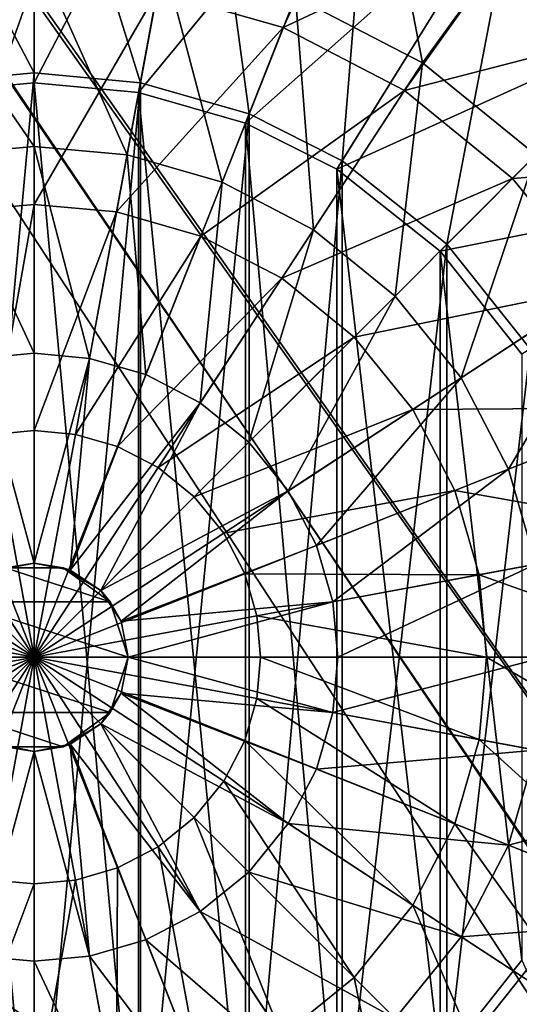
# Model space of a CAD drawing. Header units: metres. Extents: x 0 to 904, y -904 to 0.
# Tile 178 of 246: x 471 to 527, y -512 to -402. Entities that reach past the tile are written whole.
import ezdxf

# ---------------------------------------------------------------- set-up
doc = ezdxf.new("R2010")
doc.units = ezdxf.units.M

msp = doc.modelspace()

# ---------------------------------------------------------------- linework, layer by layer
at = {"layer": 'top0123413'}
for points in [[(599.026855, -599.023621, 106.499786), (74.938576, -244.304413, 117.34655), (244.305359, -74.93528, 117.346581)], [(821.526306, -350.769836, 106.817665), (608.480347, -591.158813, 106.480179), (244.305359, -74.93528, 117.346581)], [(244.305359, -74.93528, 117.346581), (608.480347, -591.158813, 106.480179), (599.026855, -599.023621, 106.499786)], [(76.680428, -244.304428, 120.325508), (592.962036, -609.72644, 109.443001), (244.305359, -76.679497, 120.325508)], [(244.305359, -76.679497, 120.325508), (592.962036, -609.72644, 109.443001), (600.576782, -600.573547, 109.461983)], [(819.806702, -350.769836, 109.839348), (244.305359, -76.679497, 120.325508), (609.729675, -592.958801, 109.443001)], [(244.305359, -76.679497, 120.325508), (600.576782, -600.573547, 109.461983), (609.729675, -592.958801, 109.443001)], [(599.026855, -599.023621, 106.499786), (78.807236, -783.456238, 110.644272), (74.938576, -244.304413, 117.34655)], [(592.962036, -609.72644, 109.443001), (76.680428, -244.304428, 120.325508), (350.77301, -819.803528, 109.839348)]]:
    msp.add_3dface(points, dxfattribs=at)
at = {"layer": 'top0123414'}
for points in [[(472.999084, -407.951935, 2176.059814), (472.999084, -371.001953, 2145.054932), (454.438416, -372.704895, 2145.054932)], [(472.999084, -407.951935, 2176.059814), (484.836029, -409.037964, 2176.059814), (472.999084, -371.001953, 2145.054932)], [(484.836029, -409.037964, 2176.059814), (491.559784, -372.704895, 2145.054932), (472.999084, -371.001953, 2145.054932)], [(461.16214, -409.037964, 2176.059814), (472.999084, -407.951935, 2176.059814), (454.438416, -372.704895, 2145.054932)], [(454.637085, -373.778595, 2142.054932), (472.999084, -372.093872, 2142.054932), (461.36084, -410.111633, 2173.059814)], [(472.999084, -372.093872, 2142.054932), (472.999084, -409.043823, 2173.059814), (461.36084, -410.111633, 2173.059814)], [(472.999084, -372.093872, 2142.054932), (491.361084, -373.778595, 2142.054932), (472.999084, -409.043823, 2173.059814)], [(484.836029, -409.037964, 2176.059814), (496.942871, -412.518921, 2176.059814), (491.559784, -372.704895, 2145.054932)], [(496.942871, -412.518921, 2176.059814), (510.543671, -378.163177, 2145.054932), (491.559784, -372.704895, 2145.054932)], [(491.361084, -373.778595, 2142.054932), (484.63736, -410.111633, 2173.059814), (472.999084, -409.043823, 2173.059814)], [(491.361084, -373.778595, 2142.054932), (510.141754, -379.178436, 2142.054932), (484.63736, -410.111633, 2173.059814)], [(496.942871, -412.518921, 2176.059814), (507.316284, -417.74054, 2176.059814), (510.543671, -378.163177, 2145.054932)], [(507.316284, -417.74054, 2176.059814), (526.794434, -386.341492, 2145.054932), (510.543671, -378.163177, 2145.054932)], [(510.141754, -379.178436, 2142.054932), (496.540955, -413.53418, 2173.059814), (484.63736, -410.111633, 2173.059814)], [(510.141754, -379.178436, 2142.054932), (526.218872, -387.269348, 2142.054932), (496.540955, -413.53418, 2173.059814)], [(507.316284, -417.74054, 2176.059814), (518.995911, -427.004425, 2176.059814), (526.794434, -386.341492, 2145.054932)], [(518.995911, -427.004425, 2176.059814), (545.123474, -400.876862, 2145.054932), (526.794434, -386.341492, 2145.054932)], [(526.218872, -387.269348, 2142.054932), (506.740662, -418.668427, 2173.059814), (496.540955, -413.53418, 2173.059814)], [(526.218872, -387.269348, 2142.054932), (544.351379, -401.648956, 2142.054932), (506.740662, -418.668427, 2173.059814)], [(518.995911, -427.004425, 2176.059814), (528.259766, -438.684052, 2176.059814), (545.123474, -400.876862, 2145.054932)], [(544.351379, -401.648956, 2142.054932), (518.223816, -427.77652, 2173.059814), (506.740662, -418.668427, 2173.059814)], [(544.351379, -401.648956, 2142.054932), (558.730957, -419.781494, 2142.054932), (518.223816, -427.77652, 2173.059814)], [(461.16214, -536.964478, 2176.059814), (472.999084, -407.951935, 2176.059814), (461.16214, -409.037964, 2176.059814)], [(461.16214, -536.964478, 2176.059814), (472.999084, -538.050537, 2176.059814), (472.999084, -407.951935, 2176.059814)], [(472.999084, -538.050537, 2176.059814), (484.836029, -409.037964, 2176.059814), (472.999084, -407.951935, 2176.059814)], [(461.36084, -410.111633, 2173.059814), (472.999084, -409.043823, 2173.059814), (472.999084, -536.958618, 2173.059814)], [(472.999084, -538.050537, 2176.059814), (484.836029, -536.964478, 2176.059814), (484.836029, -409.037964, 2176.059814)], [(472.999084, -409.043823, 2173.059814), (484.63736, -535.890808, 2173.059814), (472.999084, -536.958618, 2173.059814)], [(472.999084, -409.043823, 2173.059814), (484.63736, -410.111633, 2173.059814), (484.63736, -535.890808, 2173.059814)], [(484.836029, -536.964478, 2176.059814), (496.942871, -412.518921, 2176.059814), (484.836029, -409.037964, 2176.059814)], [(461.36084, -410.111633, 2173.059814), (472.999084, -536.958618, 2173.059814), (461.36084, -535.890808, 2173.059814)], [(484.63736, -410.111633, 2173.059814), (496.540955, -532.468262, 2173.059814), (484.63736, -535.890808, 2173.059814)], [(484.63736, -410.111633, 2173.059814), (496.540955, -413.53418, 2173.059814), (496.540955, -532.468262, 2173.059814)], [(484.836029, -536.964478, 2176.059814), (496.942871, -533.483521, 2176.059814), (496.942871, -412.518921, 2176.059814)], [(496.942871, -533.483521, 2176.059814), (507.316284, -417.74054, 2176.059814), (496.942871, -412.518921, 2176.059814)], [(496.540955, -413.53418, 2173.059814), (506.740662, -527.334045, 2173.059814), (496.540955, -532.468262, 2173.059814)], [(496.540955, -413.53418, 2173.059814), (506.740662, -418.668427, 2173.059814), (506.740662, -527.334045, 2173.059814)], [(496.942871, -533.483521, 2176.059814), (507.316284, -528.261902, 2176.059814), (507.316284, -417.74054, 2176.059814)], [(506.740662, -418.668427, 2173.059814), (518.223816, -518.225952, 2173.059814), (506.740662, -527.334045, 2173.059814)], [(506.740662, -418.668427, 2173.059814), (518.223816, -427.77652, 2173.059814), (518.223816, -518.225952, 2173.059814)], [(507.316284, -528.261902, 2176.059814), (518.995911, -427.004425, 2176.059814), (507.316284, -417.74054, 2176.059814)], [(558.730957, -419.781494, 2142.054932), (527.331909, -439.259644, 2173.059814), (518.223816, -427.77652, 2173.059814)], [(507.316284, -528.261902, 2176.059814), (518.995911, -518.998047, 2176.059814), (518.995911, -427.004425, 2176.059814)], [(518.995911, -518.998047, 2176.059814), (528.259766, -438.684052, 2176.059814), (518.995911, -427.004425, 2176.059814)], [(518.223816, -427.77652, 2173.059814), (527.331909, -506.742828, 2173.059814), (518.223816, -518.225952, 2173.059814)], [(518.223816, -427.77652, 2173.059814), (527.331909, -439.259644, 2173.059814), (527.331909, -506.742828, 2173.059814)], [(518.995911, -518.998047, 2176.059814), (528.259766, -507.31842, 2176.059814), (528.259766, -438.684052, 2176.059814)], [(518.223816, -518.225952, 2173.059814), (527.331909, -506.742828, 2173.059814), (544.351379, -544.353516, 2142.054932)], [(559.658875, -526.79657, 2145.054932), (528.259766, -507.31842, 2176.059814), (518.995911, -518.998047, 2176.059814)]]:
    msp.add_3dface(points, dxfattribs=at)
at = {"layer": 'top0123424'}
for points in [[(486.717224, -398.870239, 2135.297607), (511.267426, -380.613281, 2140.932617), (500.749603, -402.904877, 2135.297607)], [(511.267426, -380.613281, 2140.932617), (528.556091, -389.854279, 2140.932617), (500.749603, -402.904877, 2135.297607)], [(511.267426, -380.613281, 2142.780029), (502.107635, -399.474548, 2153.490723), (516.271851, -406.8125, 2153.490723)], [(528.556091, -389.854279, 2142.780029), (511.267426, -380.613281, 2142.780029), (516.271851, -406.8125, 2153.490723)], [(500.749603, -402.904877, 2135.297607), (528.556091, -389.854279, 2140.932617), (514.252991, -409.900482, 2135.297607)], [(528.556091, -389.854279, 2140.932617), (543.709778, -402.290558, 2140.932617), (514.252991, -409.900482, 2135.297607)], [(528.556091, -389.854279, 2142.780029), (516.271851, -406.8125, 2153.490723), (528.916382, -417.083984, 2153.490723)], [(472.999084, -393.922272, 2153.490723), (458.60965, -395.242493, 2153.490723), (472.999084, -416.13382, 2161.68042)], [(472.999084, -416.13382, 2161.68042), (483.346863, -417.083191, 2161.68042), (472.999084, -393.922272, 2153.490723)], [(483.346863, -417.083191, 2161.68042), (487.38855, -395.242493, 2153.490723), (472.999084, -393.922272, 2153.490723)], [(458.60965, -395.242493, 2153.490723), (462.651337, -417.083191, 2161.68042), (472.999084, -416.13382, 2161.68042)], [(483.346863, -417.083191, 2161.68042), (493.931702, -420.126556, 2161.68042), (487.38855, -395.242493, 2153.490723)], [(493.931702, -420.126556, 2161.68042), (502.107635, -399.474548, 2153.490723), (487.38855, -395.242493, 2153.490723)], [(463.825195, -423.426575, 2131.247314), (459.280975, -398.870239, 2135.297607), (472.999084, -397.611664, 2135.297607)], [(463.825195, -423.426575, 2131.247314), (472.999084, -397.611664, 2135.297607), (472.999084, -422.5849, 2131.247314)], [(472.999084, -422.5849, 2131.247314), (472.999084, -397.611664, 2135.297607), (486.717224, -398.870239, 2135.297607)], [(472.999084, -422.5849, 2131.247314), (486.717224, -398.870239, 2135.297607), (482.173004, -423.426575, 2131.247314)], [(482.173004, -423.426575, 2131.247314), (486.717224, -398.870239, 2135.297607), (500.749603, -402.904877, 2135.297607)], [(502.107635, -399.474548, 2153.490723), (493.931702, -420.126556, 2161.68042), (504.117493, -425.403442, 2161.68042)], [(516.271851, -406.8125, 2153.490723), (502.107635, -399.474548, 2153.490723), (504.117493, -425.403442, 2161.68042)], [(514.252991, -409.900482, 2135.297607), (543.709778, -402.290558, 2140.932617), (526.307556, -419.692749, 2135.297607)], [(543.709778, -402.290558, 2140.932617), (556.146057, -417.444214, 2140.932617), (526.307556, -419.692749, 2135.297607)], [(491.557068, -426.124725, 2131.247314), (482.173004, -423.426575, 2131.247314), (500.749603, -402.904877, 2135.297607)], [(500.749603, -402.904877, 2135.297607), (514.252991, -409.900482, 2135.297607), (491.557068, -426.124725, 2131.247314)], [(516.271851, -406.8125, 2153.490723), (504.117493, -425.403442, 2161.68042), (513.210449, -432.789886, 2161.68042)], [(528.916382, -417.083984, 2153.490723), (516.271851, -406.8125, 2153.490723), (513.210449, -432.789886, 2161.68042)], [(514.252991, -409.900482, 2135.297607), (500.587402, -430.802979, 2131.247314), (491.557068, -426.124725, 2131.247314)], [(500.587402, -430.802979, 2131.247314), (514.252991, -409.900482, 2135.297607), (526.307556, -419.692749, 2135.297607)], [(472.999084, -416.13382, 2161.68042), (462.651337, -417.083191, 2161.68042), (472.999084, -439.167877, 2167.144531)], [(472.999084, -439.167877, 2167.144531), (479.155518, -439.732727, 2167.144531), (472.999084, -416.13382, 2161.68042)], [(479.155518, -439.732727, 2167.144531), (483.346863, -417.083191, 2161.68042), (472.999084, -416.13382, 2161.68042)], [(462.651337, -417.083191, 2161.68042), (466.842682, -439.732727, 2167.144531), (472.999084, -439.167877, 2167.144531)], [(479.155518, -439.732727, 2167.144531), (485.452972, -441.543396, 2167.144531), (483.346863, -417.083191, 2161.68042)], [(485.452972, -441.543396, 2167.144531), (493.931702, -420.126556, 2161.68042), (483.346863, -417.083191, 2161.68042)], [(513.210449, -432.789886, 2161.68042), (520.596863, -441.882813, 2161.68042), (528.916382, -417.083984, 2153.490723)], [(520.596863, -441.882813, 2161.68042), (539.187805, -429.728455, 2153.490723), (528.916382, -417.083984, 2153.490723)], [(526.307556, -419.692749, 2135.297607), (556.146057, -417.444214, 2140.932617), (536.099854, -431.747314, 2135.297607)], [(500.587402, -430.802979, 2131.247314), (526.307556, -419.692749, 2135.297607), (508.648834, -437.351501, 2131.247314)], [(508.648834, -437.351501, 2131.247314), (526.307556, -419.692749, 2135.297607), (536.099854, -431.747314, 2135.297607)], [(493.931702, -420.126556, 2161.68042), (485.452972, -441.543396, 2167.144531), (491.513031, -444.682861, 2167.144531)], [(504.117493, -425.403442, 2161.68042), (493.931702, -420.126556, 2161.68042), (491.513031, -444.682861, 2167.144531)], [(468.407379, -448.188232, 2128.811768), (463.825195, -423.426575, 2131.247314), (472.999084, -422.5849, 2131.247314)], [(468.407379, -448.188232, 2128.811768), (472.999084, -422.5849, 2131.247314), (472.999084, -447.766968, 2128.811768)], [(472.999084, -447.766968, 2128.811768), (472.999084, -422.5849, 2131.247314), (482.173004, -423.426575, 2131.247314)], [(477.59079, -448.188232, 2128.811768), (472.999084, -447.766968, 2128.811768), (482.173004, -423.426575, 2131.247314)], [(477.59079, -448.188232, 2128.811768), (482.173004, -423.426575, 2131.247314), (491.557068, -426.124725, 2131.247314)], [(482.287689, -449.538696, 2128.811768), (477.59079, -448.188232, 2128.811768), (491.557068, -426.124725, 2131.247314)], [(491.557068, -426.124725, 2131.247314), (500.587402, -430.802979, 2131.247314), (482.287689, -449.538696, 2128.811768)], [(504.117493, -425.403442, 2161.68042), (491.513031, -444.682861, 2167.144531), (496.922882, -449.077454, 2167.144531)], [(513.210449, -432.789886, 2161.68042), (504.117493, -425.403442, 2161.68042), (496.922882, -449.077454, 2167.144531)], [(482.287689, -449.538696, 2128.811768), (500.587402, -430.802979, 2131.247314), (486.807526, -451.88028, 2128.811768)], [(486.807526, -451.88028, 2128.811768), (500.587402, -430.802979, 2131.247314), (508.648834, -437.351501, 2131.247314)], [(520.596863, -441.882813, 2161.68042), (525.873779, -452.068634, 2161.68042), (539.187805, -429.728455, 2153.490723)], [(525.873779, -452.068634, 2161.68042), (546.525757, -443.8927, 2153.490723), (539.187805, -429.728455, 2153.490723)], [(508.648834, -437.351501, 2131.247314), (536.099854, -431.747314, 2135.297607), (515.197327, -445.412933, 2131.247314)], [(515.197327, -445.412933, 2131.247314), (536.099854, -431.747314, 2135.297607), (543.095459, -445.250732, 2135.297607)], [(496.922882, -449.077454, 2167.144531), (501.317444, -454.487305, 2167.144531), (513.210449, -432.789886, 2161.68042)], [(501.317444, -454.487305, 2167.144531), (520.596863, -441.882813, 2161.68042), (513.210449, -432.789886, 2161.68042)], [(486.807526, -451.88028, 2128.811768), (508.648834, -437.351501, 2131.247314), (490.842407, -455.157928, 2128.811768)], [(490.842407, -455.157928, 2128.811768), (508.648834, -437.351501, 2131.247314), (515.197327, -445.412933, 2131.247314)], [(466.842682, -439.732727, 2167.144531), (472.999084, -462.521301, 2169.794922), (472.999084, -439.167877, 2167.144531)], [(472.999084, -462.521301, 2169.794922), (479.155518, -439.732727, 2167.144531), (472.999084, -439.167877, 2167.144531)], [(468.988586, -463.319031, 2169.794922), (472.999084, -462.521301, 2169.794922), (466.842682, -439.732727, 2167.144531)], [(472.999084, -462.521301, 2169.794922), (477.009583, -463.319031, 2169.794922), (479.155518, -439.732727, 2167.144531)], [(477.009583, -463.319031, 2169.794922), (485.452972, -441.543396, 2167.144531), (479.155518, -439.732727, 2167.144531)], [(485.452972, -441.543396, 2167.144531), (477.009583, -463.319031, 2169.794922), (491.513031, -444.682861, 2167.144531)], [(501.317444, -454.487305, 2167.144531), (504.45694, -460.547363, 2167.144531), (520.596863, -441.882813, 2161.68042)], [(504.45694, -460.547363, 2167.144531), (525.873779, -452.068634, 2161.68042), (520.596863, -441.882813, 2161.68042)], [(546.525757, -443.8927, 2153.490723), (525.873779, -452.068634, 2161.68042), (528.917114, -462.653473, 2161.68042)], [(477.009583, -463.319031, 2169.794922), (480.409546, -465.59079, 2169.794922), (491.513031, -444.682861, 2167.144531)], [(491.513031, -444.682861, 2167.144531), (480.409546, -465.59079, 2169.794922), (496.922882, -449.077454, 2167.144531)], [(515.197327, -445.412933, 2131.247314), (494.120056, -459.19281, 2128.811768), (490.842407, -455.157928, 2128.811768)], [(519.87561, -454.443237, 2131.247314), (494.120056, -459.19281, 2128.811768), (515.197327, -445.412933, 2131.247314)], [(543.095459, -445.250732, 2135.297607), (519.87561, -454.443237, 2131.247314), (515.197327, -445.412933, 2131.247314)], [(543.095459, -445.250732, 2135.297607), (547.130066, -459.283112, 2135.297607), (519.87561, -454.443237, 2131.247314)], [(472.999084, -473.001251, 2128.000977), (463.71048, -449.538696, 2128.811768), (468.407379, -448.188232, 2128.811768)], [(472.999084, -473.001251, 2128.000977), (468.407379, -448.188232, 2128.811768), (472.999084, -447.766968, 2128.811768)], [(472.999084, -447.766968, 2128.811768), (477.59079, -448.188232, 2128.811768), (472.999084, -473.001251, 2128.000977)], [(477.59079, -448.188232, 2128.811768), (482.287689, -449.538696, 2128.811768), (472.999084, -473.001251, 2128.000977)], [(480.409546, -465.59079, 2169.794922), (501.317444, -454.487305, 2167.144531), (496.922882, -449.077454, 2167.144531)], [(472.999084, -473.001251, 2128.000977), (459.190643, -451.88028, 2128.811768), (463.71048, -449.538696, 2128.811768)], [(472.999084, -473.001251, 2128.000977), (482.287689, -449.538696, 2128.811768), (486.807526, -451.88028, 2128.811768)], [(455.155762, -455.157928, 2128.811768), (459.190643, -451.88028, 2128.811768), (472.999084, -473.001251, 2128.000977)], [(472.999084, -473.001251, 2128.000977), (486.807526, -451.88028, 2128.811768), (490.842407, -455.157928, 2128.811768)], [(525.873779, -452.068634, 2161.68042), (504.45694, -460.547363, 2167.144531), (506.267609, -466.844818, 2167.144531)], [(528.917114, -462.653473, 2161.68042), (525.873779, -452.068634, 2161.68042), (506.267609, -466.844818, 2167.144531)], [(480.409546, -465.59079, 2169.794922), (482.681305, -468.990723, 2169.794922), (501.317444, -454.487305, 2167.144531)], [(482.681305, -468.990723, 2169.794922), (504.45694, -460.547363, 2167.144531), (501.317444, -454.487305, 2167.144531)], [(519.87561, -454.443237, 2131.247314), (496.461609, -463.712646, 2128.811768), (494.120056, -459.19281, 2128.811768)], [(519.87561, -454.443237, 2131.247314), (522.57373, -463.827332, 2131.247314), (496.461609, -463.712646, 2128.811768)], [(547.130066, -459.283112, 2135.297607), (522.57373, -463.827332, 2131.247314), (519.87561, -454.443237, 2131.247314)], [(451.878113, -459.19281, 2128.811768), (455.155762, -455.157928, 2128.811768), (472.999084, -473.001251, 2128.000977)], [(494.120056, -459.19281, 2128.811768), (472.999084, -473.001251, 2128.000977), (490.842407, -455.157928, 2128.811768)], [(449.53656, -463.712646, 2128.811768), (451.878113, -459.19281, 2128.811768), (472.999084, -473.001251, 2128.000977)], [(496.461609, -463.712646, 2128.811768), (472.999084, -473.001251, 2128.000977), (494.120056, -459.19281, 2128.811768)], [(547.130066, -459.283112, 2135.297607), (548.388672, -473.001251, 2135.297607), (522.57373, -463.827332, 2131.247314)], [(504.45694, -460.547363, 2167.144531), (482.681305, -468.990723, 2169.794922), (506.267609, -466.844818, 2167.144531)], [(469.76062, -463.03421, 2198.459717), (472.999084, -462.521301, 2169.794922), (468.988586, -463.319031, 2169.794922)], [(469.76062, -463.03421, 2198.459717), (476.237579, -463.03421, 2198.459717), (472.999084, -462.521301, 2169.794922)], [(476.237579, -463.03421, 2198.459717), (477.009583, -463.319031, 2169.794922), (472.999084, -462.521301, 2169.794922)], [(464.52063, -466.841278, 2198.459717), (481.477539, -466.841278, 2198.459717), (469.76062, -463.03421, 2198.459717)], [(481.477539, -466.841278, 2198.459717), (476.237579, -463.03421, 2198.459717), (469.76062, -463.03421, 2198.459717)], [(477.009583, -463.319031, 2169.794922), (476.237579, -463.03421, 2198.459717), (480.409546, -465.59079, 2169.794922)], [(476.237579, -463.03421, 2198.459717), (481.477539, -466.841278, 2198.459717), (480.409546, -465.59079, 2169.794922)], [(506.267609, -466.844818, 2167.144531), (506.832458, -473.001251, 2167.144531), (528.917114, -462.653473, 2161.68042)], [(506.832458, -473.001251, 2167.144531), (529.866516, -473.001251, 2161.68042), (528.917114, -462.653473, 2161.68042)], [(448.186096, -468.409546, 2128.811768), (449.53656, -463.712646, 2128.811768), (472.999084, -473.001251, 2128.000977)], [(497.812073, -468.409546, 2128.811768), (472.999084, -473.001251, 2128.000977), (496.461609, -463.712646, 2128.811768)], [(522.57373, -463.827332, 2131.247314), (497.812073, -468.409546, 2128.811768), (496.461609, -463.712646, 2128.811768)], [(522.57373, -463.827332, 2131.247314), (523.415405, -473.001251, 2131.247314), (497.812073, -468.409546, 2128.811768)], [(548.388672, -473.001251, 2135.297607), (523.415405, -473.001251, 2131.247314), (522.57373, -463.827332, 2131.247314)], [(480.409546, -465.59079, 2169.794922), (481.477539, -466.841278, 2198.459717), (482.681305, -468.990723, 2169.794922)], [(462.519165, -473.001251, 2198.459717), (483.479034, -473.001251, 2198.459717), (464.52063, -466.841278, 2198.459717)], [(483.479034, -473.001251, 2198.459717), (481.477539, -466.841278, 2198.459717), (464.52063, -466.841278, 2198.459717)], [(481.477539, -466.841278, 2198.459717), (483.479034, -473.001251, 2198.459717), (482.681305, -468.990723, 2169.794922)], [(482.681305, -468.990723, 2169.794922), (483.479034, -473.001251, 2169.794922), (506.267609, -466.844818, 2167.144531)], [(506.267609, -466.844818, 2167.144531), (483.479034, -473.001251, 2169.794922), (506.832458, -473.001251, 2167.144531)], [(447.764832, -473.001251, 2128.811768), (448.186096, -468.409546, 2128.811768), (472.999084, -473.001251, 2128.000977)], [(497.812073, -468.409546, 2128.811768), (498.233368, -473.001251, 2128.811768), (472.999084, -473.001251, 2128.000977)], [(482.681305, -468.990723, 2169.794922), (483.479034, -473.001251, 2198.459717), (483.479034, -473.001251, 2169.794922)], [(523.415405, -473.001251, 2131.247314), (498.233368, -473.001251, 2128.811768), (497.812073, -468.409546, 2128.811768)], [(448.186096, -477.592926, 2128.811768), (447.764832, -473.001251, 2128.811768), (472.999084, -473.001251, 2128.000977)], [(448.186096, -477.592926, 2128.811768), (472.999084, -473.001251, 2128.000977), (449.53656, -482.289825, 2128.811768)], [(449.53656, -482.289825, 2128.811768), (472.999084, -473.001251, 2128.000977), (451.878113, -486.809662, 2128.811768)], [(451.878113, -486.809662, 2128.811768), (472.999084, -473.001251, 2128.000977), (455.155762, -490.844543, 2128.811768)], [(472.999084, -473.001251, 2128.000977), (459.190643, -494.122192, 2128.811768), (455.155762, -490.844543, 2128.811768)], [(472.999084, -473.001251, 2128.000977), (463.71048, -496.463776, 2128.811768), (459.190643, -494.122192, 2128.811768)], [(464.52063, -479.161194, 2198.459717), (481.477539, -479.161194, 2198.459717), (462.519165, -473.001251, 2198.459717)], [(481.477539, -479.161194, 2198.459717), (483.479034, -473.001251, 2198.459717), (462.519165, -473.001251, 2198.459717)], [(468.407379, -497.81424, 2128.811768), (463.71048, -496.463776, 2128.811768), (472.999084, -473.001251, 2128.000977)], [(472.999084, -498.235504, 2128.811768), (468.407379, -497.81424, 2128.811768), (472.999084, -473.001251, 2128.000977)], [(498.233368, -473.001251, 2128.811768), (497.812073, -477.592926, 2128.811768), (472.999084, -473.001251, 2128.000977)], [(497.812073, -477.592926, 2128.811768), (496.461609, -482.289825, 2128.811768), (472.999084, -473.001251, 2128.000977)], [(496.461609, -482.289825, 2128.811768), (494.120056, -486.809662, 2128.811768), (472.999084, -473.001251, 2128.000977)], [(494.120056, -486.809662, 2128.811768), (490.842407, -490.844543, 2128.811768), (472.999084, -473.001251, 2128.000977)], [(490.842407, -490.844543, 2128.811768), (486.807526, -494.122192, 2128.811768), (472.999084, -473.001251, 2128.000977)], [(472.999084, -473.001251, 2128.000977), (486.807526, -494.122192, 2128.811768), (482.287689, -496.463776, 2128.811768)], [(472.999084, -473.001251, 2128.000977), (482.287689, -496.463776, 2128.811768), (477.59079, -497.81424, 2128.811768)], [(472.999084, -473.001251, 2128.000977), (477.59079, -497.81424, 2128.811768), (472.999084, -498.235504, 2128.811768)], [(481.477539, -479.161194, 2198.459717), (482.681305, -477.011749, 2169.794922), (483.479034, -473.001251, 2198.459717)], [(482.681305, -477.011749, 2169.794922), (483.479034, -473.001251, 2169.794922), (483.479034, -473.001251, 2198.459717)], [(483.479034, -473.001251, 2169.794922), (482.681305, -477.011749, 2169.794922), (506.267609, -479.157654, 2167.144531)], [(506.267609, -479.157654, 2167.144531), (506.832458, -473.001251, 2167.144531), (483.479034, -473.001251, 2169.794922)], [(522.57373, -482.17514, 2131.247314), (497.812073, -477.592926, 2128.811768), (498.233368, -473.001251, 2128.811768)], [(523.415405, -473.001251, 2131.247314), (522.57373, -482.17514, 2131.247314), (498.233368, -473.001251, 2128.811768)], [(528.917114, -483.348999, 2161.68042), (529.866516, -473.001251, 2161.68042), (506.267609, -479.157654, 2167.144531)], [(529.866516, -473.001251, 2161.68042), (506.832458, -473.001251, 2167.144531), (506.267609, -479.157654, 2167.144531)], [(547.130066, -486.71936, 2135.297607), (522.57373, -482.17514, 2131.247314), (523.415405, -473.001251, 2131.247314)], [(548.388672, -473.001251, 2135.297607), (547.130066, -486.71936, 2135.297607), (523.415405, -473.001251, 2131.247314)], [(480.409546, -480.411682, 2169.794922), (482.681305, -477.011749, 2169.794922), (481.477539, -479.161194, 2198.459717)], [(482.681305, -477.011749, 2169.794922), (480.409546, -480.411682, 2169.794922), (501.317444, -491.515167, 2167.144531)], [(482.681305, -477.011749, 2169.794922), (504.45694, -485.455109, 2167.144531), (506.267609, -479.157654, 2167.144531)], [(504.45694, -485.455109, 2167.144531), (482.681305, -477.011749, 2169.794922), (501.317444, -491.515167, 2167.144531)], [(519.87561, -491.559235, 2131.247314), (496.461609, -482.289825, 2128.811768), (497.812073, -477.592926, 2128.811768)], [(522.57373, -482.17514, 2131.247314), (519.87561, -491.559235, 2131.247314), (497.812073, -477.592926, 2128.811768)], [(469.76062, -482.968262, 2198.459717), (476.237579, -482.968262, 2198.459717), (464.52063, -479.161194, 2198.459717)], [(476.237579, -482.968262, 2198.459717), (481.477539, -479.161194, 2198.459717), (464.52063, -479.161194, 2198.459717)], [(476.237579, -482.968262, 2198.459717), (480.409546, -480.411682, 2169.794922), (481.477539, -479.161194, 2198.459717)], [(506.267609, -479.157654, 2167.144531), (504.45694, -485.455109, 2167.144531), (528.917114, -483.348999, 2161.68042)], [(476.237579, -482.968262, 2198.459717), (477.009583, -482.683441, 2169.794922), (480.409546, -480.411682, 2169.794922)], [(480.409546, -480.411682, 2169.794922), (477.009583, -482.683441, 2169.794922), (491.513031, -501.319611, 2167.144531)], [(501.317444, -491.515167, 2167.144531), (480.409546, -480.411682, 2169.794922), (496.922882, -496.925018, 2167.144531)], [(480.409546, -480.411682, 2169.794922), (491.513031, -501.319611, 2167.144531), (496.922882, -496.925018, 2167.144531)], [(515.197327, -500.589539, 2131.247314), (494.120056, -486.809662, 2128.811768), (496.461609, -482.289825, 2128.811768)], [(519.87561, -491.559235, 2131.247314), (515.197327, -500.589539, 2131.247314), (496.461609, -482.289825, 2128.811768)], [(543.095459, -500.75174, 2135.297607), (519.87561, -491.559235, 2131.247314), (522.57373, -482.17514, 2131.247314)], [(547.130066, -486.71936, 2135.297607), (543.095459, -500.75174, 2135.297607), (522.57373, -482.17514, 2131.247314)], [(472.999084, -483.481171, 2169.794922), (468.988586, -482.683441, 2169.794922), (466.842682, -506.269745, 2167.144531)], [(468.988586, -482.683441, 2169.794922), (472.999084, -483.481171, 2169.794922), (469.76062, -482.968262, 2198.459717)], [(469.76062, -482.968262, 2198.459717), (472.999084, -483.481171, 2169.794922), (476.237579, -482.968262, 2198.459717)], [(472.999084, -483.481171, 2169.794922), (477.009583, -482.683441, 2169.794922), (476.237579, -482.968262, 2198.459717)], [(477.009583, -482.683441, 2169.794922), (472.999084, -483.481171, 2169.794922), (479.155518, -506.269745, 2167.144531)], [(477.009583, -482.683441, 2169.794922), (485.452972, -504.459076, 2167.144531), (491.513031, -501.319611, 2167.144531)], [(485.452972, -504.459076, 2167.144531), (477.009583, -482.683441, 2169.794922), (479.155518, -506.269745, 2167.144531)], [(504.45694, -485.455109, 2167.144531), (525.873779, -493.933838, 2161.68042), (528.917114, -483.348999, 2161.68042)], [(528.917114, -483.348999, 2161.68042), (525.873779, -493.933838, 2161.68042), (550.757874, -487.390686, 2153.490723)], [(472.999084, -483.481171, 2169.794922), (466.842682, -506.269745, 2167.144531), (472.999084, -506.834595, 2167.144531)], [(479.155518, -506.269745, 2167.144531), (472.999084, -483.481171, 2169.794922), (472.999084, -506.834595, 2167.144531)], [(504.45694, -485.455109, 2167.144531), (501.317444, -491.515167, 2167.144531), (525.873779, -493.933838, 2161.68042)], [(508.648834, -508.65097, 2131.247314), (490.842407, -490.844543, 2128.811768), (494.120056, -486.809662, 2128.811768)], [(515.197327, -500.589539, 2131.247314), (508.648834, -508.65097, 2131.247314), (494.120056, -486.809662, 2128.811768)], [(525.873779, -493.933838, 2161.68042), (546.525757, -502.109772, 2153.490723), (550.757874, -487.390686, 2153.490723)], [(500.587402, -515.199463, 2131.247314), (486.807526, -494.122192, 2128.811768), (490.842407, -490.844543, 2128.811768)], [(508.648834, -508.65097, 2131.247314), (500.587402, -515.199463, 2131.247314), (490.842407, -490.844543, 2128.811768)], [(520.596863, -504.119659, 2161.68042), (501.317444, -491.515167, 2167.144531), (496.922882, -496.925018, 2167.144531)], [(501.317444, -491.515167, 2167.144531), (520.596863, -504.119659, 2161.68042), (525.873779, -493.933838, 2161.68042)], [(536.099854, -514.255127, 2135.297607), (515.197327, -500.589539, 2131.247314), (519.87561, -491.559235, 2131.247314)], [(543.095459, -500.75174, 2135.297607), (536.099854, -514.255127, 2135.297607), (519.87561, -491.559235, 2131.247314)], [(486.807526, -494.122192, 2128.811768), (491.557068, -519.877747, 2131.247314), (482.287689, -496.463776, 2128.811768)], [(500.587402, -515.199463, 2131.247314), (491.557068, -519.877747, 2131.247314), (486.807526, -494.122192, 2128.811768)], [(525.873779, -493.933838, 2161.68042), (520.596863, -504.119659, 2161.68042), (546.525757, -502.109772, 2153.490723)], [(482.287689, -496.463776, 2128.811768), (482.173004, -522.575867, 2131.247314), (477.59079, -497.81424, 2128.811768)], [(482.287689, -496.463776, 2128.811768), (491.557068, -519.877747, 2131.247314), (482.173004, -522.575867, 2131.247314)], [(496.922882, -496.925018, 2167.144531), (491.513031, -501.319611, 2167.144531), (513.210449, -513.212585, 2161.68042)], [(513.210449, -513.212585, 2161.68042), (520.596863, -504.119659, 2161.68042), (496.922882, -496.925018, 2167.144531)], [(468.407379, -497.81424, 2128.811768), (472.999084, -498.235504, 2128.811768), (463.825195, -522.575867, 2131.247314)], [(472.999084, -498.235504, 2128.811768), (472.999084, -523.417542, 2131.247314), (463.825195, -522.575867, 2131.247314)], [(477.59079, -497.81424, 2128.811768), (482.173004, -522.575867, 2131.247314), (472.999084, -523.417542, 2131.247314)], [(477.59079, -497.81424, 2128.811768), (472.999084, -523.417542, 2131.247314), (472.999084, -498.235504, 2128.811768)], [(526.307556, -526.309692, 2135.297607), (508.648834, -508.65097, 2131.247314), (515.197327, -500.589539, 2131.247314)], [(536.099854, -514.255127, 2135.297607), (526.307556, -526.309692, 2135.297607), (515.197327, -500.589539, 2131.247314)], [(491.513031, -501.319611, 2167.144531), (485.452972, -504.459076, 2167.144531), (504.117493, -520.598999, 2161.68042)], [(491.513031, -501.319611, 2167.144531), (504.117493, -520.598999, 2161.68042), (513.210449, -513.212585, 2161.68042)], [(520.596863, -504.119659, 2161.68042), (539.187805, -516.273987, 2153.490723), (546.525757, -502.109772, 2153.490723)], [(539.187805, -516.273987, 2153.490723), (520.596863, -504.119659, 2161.68042), (513.210449, -513.212585, 2161.68042)], [(485.452972, -504.459076, 2167.144531), (479.155518, -506.269745, 2167.144531), (493.931702, -525.875916, 2161.68042)], [(485.452972, -504.459076, 2167.144531), (493.931702, -525.875916, 2161.68042), (504.117493, -520.598999, 2161.68042)], [(466.842682, -506.269745, 2167.144531), (462.651337, -528.919312, 2161.68042), (472.999084, -529.868652, 2161.68042)], [(472.999084, -506.834595, 2167.144531), (466.842682, -506.269745, 2167.144531), (472.999084, -529.868652, 2161.68042)], [(483.346863, -528.919312, 2161.68042), (479.155518, -506.269745, 2167.144531), (472.999084, -506.834595, 2167.144531)], [(479.155518, -506.269745, 2167.144531), (483.346863, -528.919312, 2161.68042), (493.931702, -525.875916, 2161.68042)], [(472.999084, -529.868652, 2161.68042), (483.346863, -528.919312, 2161.68042), (472.999084, -506.834595, 2167.144531)], [(514.252991, -536.10199, 2135.297607), (500.587402, -515.199463, 2131.247314), (508.648834, -508.65097, 2131.247314)], [(526.307556, -526.309692, 2135.297607), (514.252991, -536.10199, 2135.297607), (508.648834, -508.65097, 2131.247314)]]:
    msp.add_3dface(points, dxfattribs=at)

doc.saveas('drawing.dxf')
